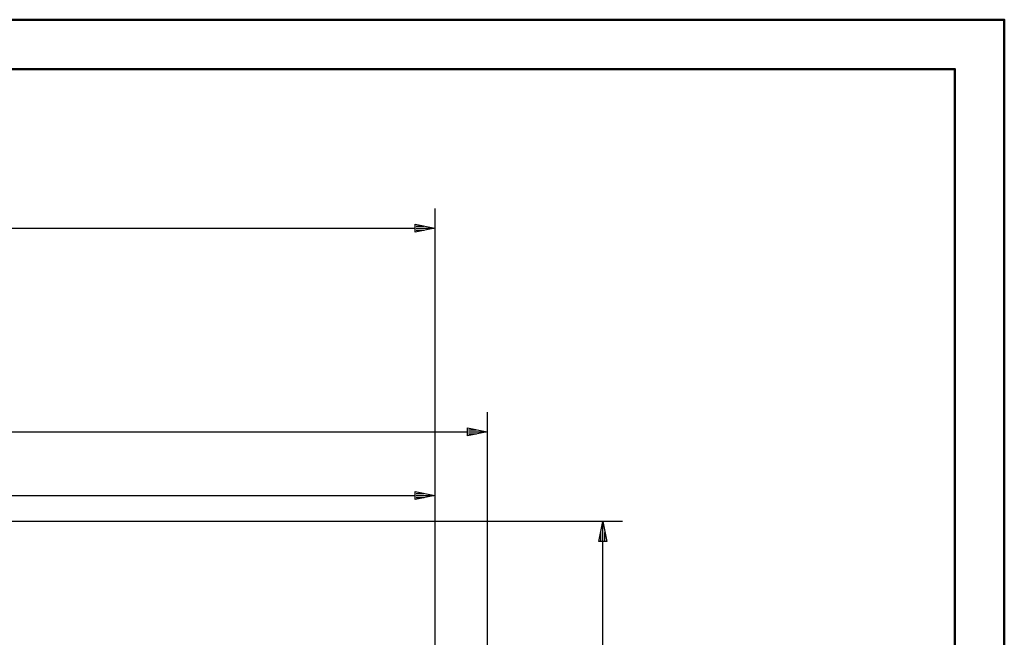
# Model space of a CAD drawing. Extents: x -7591 to -2491, y 6498 to 10061.
# Tile 125 of 125: x -3738 to -2491, y 9279 to 10061. Entities that reach past the tile are written whole.
import ezdxf

# ---------------------------------------------------------------- set-up
doc = ezdxf.new("R2010")
doc.units = 0
doc.header["$MEASUREMENT"] = 0
doc.linetypes.add('HIDDEN', pattern=[7, 4, -3])
doc.layers.get('0').update_dxf_attribs({"linetype": 'CONTINUOUS'})
doc.layers.add('DIM49', color=4, linetype='CONTINUOUS')
doc.layers.add('LE_HIDDEN', color=7, linetype='CONTINUOUS')
doc.layers.add('LE_ALL', color=7, linetype='CONTINUOUS', lineweight=50)

# ---------------------------------------------------------------- blocks, each defined once
blk = doc.blocks.new('_D7', base_point=(-7222.9, 8289.1))
at = {"layer": 'DIM49', "color": 1}
for p, q in [((-3145.7, 9564.1), (-3145.7, 8301.6)), ((-7197.9, 9539.1), (-3170.7, 9539.1)), ((-3170.7, 9534.1), (-3170.7, 9544.1)), ((-3170.7, 9544.1), (-3145.7, 9539.1)), ((-3145.7, 9539.1), (-3170.7, 9534.1)), ((-3169.5, 9541.6), (-3159.5, 9541.6)), ((-3169.5, 9539.1), (-3147, 9539.1)), ((-3169.5, 9536.6), (-3159.5, 9536.6))]:
    blk.add_line(p, q, dxfattribs=at)
blk = doc.blocks.new('_D8', base_point=(-5184.3, 9425.3))
at = {"layer": 'DIM49', "color": 1}
for p, q in [((-2974.3, 9425.3), (-5171.8, 9425.3)), ((-3004.3, 9400.3), (-2999.3, 9425.3)), ((-2999.3, 9425.3), (-2994.3, 9400.3)), ((-2999.3, 9401.6), (-2999.3, 9424.1)), ((-3001.8, 9401.6), (-3001.8, 9411.6)), ((-2996.8, 9401.6), (-2996.8, 9411.6)), ((-2994.3, 9400.3), (-3004.3, 9400.3)), ((-2999.3, 7748), (-2999.3, 9400.3))]:
    blk.add_line(p, q, dxfattribs=at)
blk = doc.blocks.new('_D10', base_point=(-7156.5, 8297))
at = {"layer": 'DIM49', "color": 1}
for p, q in [((-3212.1, 9822), (-3212.1, 8307)), ((-3237.1, 9792), (-3237.1, 9802)), ((-3237.1, 9802), (-3212.1, 9797)), ((-7131.5, 9797), (-3237.1, 9797)), ((-3212.1, 9797), (-3237.1, 9792)), ((-3235.8, 9799.5), (-3225.8, 9799.5)), ((-3235.8, 9797), (-3213.3, 9797)), ((-3235.8, 9794.5), (-3225.8, 9794.5))]:
    blk.add_line(p, q, dxfattribs=at)
blk = doc.blocks.new('_D11', base_point=(-5184.3, 9373.4))
at = {"layer": 'DIM49', "color": 1}
for p, q in [((-3212.1, 9483.4), (-3212.1, 8307)), ((-5159.3, 9458.4), (-3237.1, 9458.4)), ((-3237.1, 9453.4), (-3237.1, 9463.4)), ((-3237.1, 9463.4), (-3212.1, 9458.4)), ((-3212.1, 9458.4), (-3237.1, 9453.4)), ((-3235.8, 9460.9), (-3225.8, 9460.9)), ((-3235.8, 9458.4), (-3213.3, 9458.4)), ((-3235.8, 9455.9), (-3225.8, 9455.9))]:
    blk.add_line(p, q, dxfattribs=at)

msp = doc.modelspace()

# ---------------------------------------------------------------- linework, layer by layer
for radius, start, end in [(2396.9, 31.7321, 148.2679), (2391.9, 31.7321, 148.2679), (2372, 31.75, 148.25), (2370, 31.7984, 148.2016), (2345, 32.75, 147.25), (2266.2, 35.0088, 144.9912), (2258.1, 35.0089, 144.9911)]:
    msp.add_arc((-5184.3, 7028.4), radius, start, end)
at = {"layer": 'LE_ALL', "color": 10}
for points in [[(-7591, 6498.5), (-2491, 6498.5), (-2491, 10061), (-7591, 10061), (-7591, 6498.5)], [(-7528.5, 6561), (-2553.5, 6561), (-2553.5, 9998.5), (-7528.5, 9998.5), (-7528.5, 6561)]]:
    msp.add_lwpolyline(points, dxfattribs=at)
at = {"layer": 'LE_HIDDEN', "color": 1, "linetype": 'HIDDEN'}
msp.add_lwpolyline([(-5182.3, 9290.5), (-5182.3, 9371.4, -0.254675), (-3214.8, 8297.6), (-3480.6, 8126.7, 0.078205), (-3900.2, 8596.9), (-3840.1, 8670.4, 0.172955), (-5182.3, 9150.4), (-5182.3, 9191.4), (-5164.3, 9191.4), (-5164.3, 9193.4), (-5184.3, 9193.4), (-5204.3, 9193.4), (-5204.3, 9191.4), (-5186.3, 9191.4), (-5186.3, 9150.4, 0.172955), (-6528.4, 8670.4)], format="xyb", dxfattribs=at)
msp.add_arc((-5184.3, 7028.4), 2343, 32.7989, 89.9511, dxfattribs=at)

# ---------------------------------------------------------------- block references
at = {"layer": 'DIM49'}
for name, p in [('_D10', (-7156.5, 8297)), ('_D7', (-7222.9, 8289.1)), ('_D11', (-5184.3, 9373.4)), ('_D8', (-5184.3, 9425.3))]:
    msp.add_blockref(name, p, dxfattribs=at)

doc.saveas('drawing.dxf')
